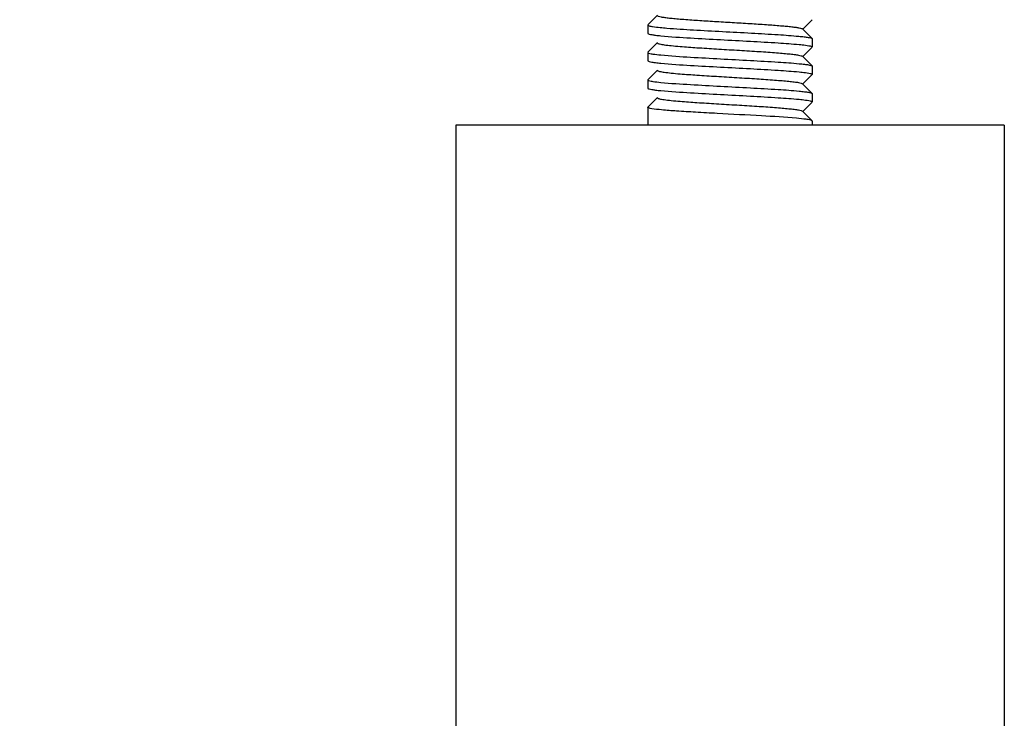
# Model space of a CAD drawing. Header units: millimetres. Extents: x -43833 to -38083, y -3638 to -2112.
# Tile 5 of 114: x -43487 to -43451, y -3246 to -3221. Entities that reach past the tile are written whole.
import ezdxf

# ---------------------------------------------------------------- set-up
doc = ezdxf.new("R2010")
doc.units = ezdxf.units.MM
doc.layers.add('02___PRT_ALL_AXES', color=7, linetype='Continuous')
doc.dimstyles.new('副本 12', dxfattribs={"dimtxt": 12, "dimasz": 6, "dimexe": 1, "dimexo": 1.2, "dimgap": 2, "dimtad": 0, "dimtxsty": 'Standard', "dimblk": 'OPEN30', "dimcen": 0, "dimclrd": 5, "dimclre": 3, "dimclrt": 256, "dimadec": 0, "dimazin": 2, "dimtm": 1e-09, "dimtfac": 0.6, "dimtofl": 0, "dimtmove": 0, "dimatfit": 3, "dimldrblk": 'OPEN30', "dimfxl": 1, "dimtolj": 1, "dimarcsym": 0})

# ---------------------------------------------------------------- blocks, each defined once
blk = doc.blocks.new('_Open30')
at = {"color": 0, "linetype": 'ByBlock', "lineweight": -2}
for p, q in [((-1, 0.2679), (0, 0)), ((0, 0), (-1, -0.2679)), ((0, 0), (-1, 0))]:
    blk.add_line(p, q, dxfattribs=at)
blk = doc.blocks.new('*D89')
at = {"color": 3, "linetype": 'ByBlock', "lineweight": -2}
for p, q in [((-43533.471, -3076.409), (-43577.855, -3076.409)), ((-43473.471, -3386.422), (-43577.855, -3386.422))]:
    blk.add_line(p, q, dxfattribs=at)
at = {"color": 5, "linetype": 'ByBlock', "lineweight": -2}
for p, q in [((-43576.855, -3082.409), (-43576.855, -3200.416)), ((-43576.855, -3380.422), (-43576.855, -3262.416))]:
    blk.add_line(p, q, dxfattribs=at)
at = {"layer": 'Defpoints', "color": 0, "linetype": 'ByBlock'}
for p in [(-43576.855, -3076.409), (-43532.271, -3076.409), (-43472.271, -3386.422)]:
    blk.add_point(p, dxfattribs=at)
at = {"color": 5, "linetype": 'ByBlock', "lineweight": -2, "xscale": 6, "yscale": 6, "zscale": 6}
for p, rotation in [((-43576.855, -3076.409), 90), ((-43576.855, -3386.422), 270)]:
    blk.add_blockref('_Open30', p, dxfattribs=dict(at, rotation=rotation))
at = {"linetype": 'ByBlock', "insert": (-43576.855, -3231.416), "char_height": 12, "attachment_point": 5, "rotation": 90}
blk.add_mtext('\\A1;310%%P15', dxfattribs=at)

msp = doc.modelspace()

# ---------------------------------------------------------------- linework, layer by layer
at = {"color": 7, "linetype": 'Continuous'}
for p, q in [((-43464.267, -3220.764), (-43463.917, -3220.412)), ((-43458.276, -3220.58), (-43458.626, -3220.932)), ((-43464.271, -3220.772), (-43464.271, -3221.072)), ((-43464.271, -3221.072), (-43464.267, -3221.08)), ((-43458.626, -3220.912), (-43458.276, -3221.264)), ((-43464.267, -3221.764), (-43463.917, -3221.412)), ((-43458.276, -3221.264), (-43458.271, -3221.272)), ((-43458.271, -3221.272), (-43458.271, -3221.572)), ((-43464.271, -3221.772), (-43464.271, -3222.072)), ((-43458.276, -3221.58), (-43458.626, -3221.932)), ((-43458.393, -3221.527), (-43458.352, -3221.535)), ((-43464.271, -3222.072), (-43464.267, -3222.08)), ((-43458.626, -3221.912), (-43458.276, -3222.264)), ((-43464.267, -3222.764), (-43463.917, -3222.412)), ((-43458.393, -3222.527), (-43458.352, -3222.535)), ((-43458.276, -3222.264), (-43458.271, -3222.272)), ((-43464.271, -3222.772), (-43464.271, -3223.072)), ((-43458.276, -3222.58), (-43458.626, -3222.932)), ((-43464.271, -3223.072), (-43464.267, -3223.08)), ((-43458.626, -3222.912), (-43458.276, -3223.264)), ((-43464.267, -3223.764), (-43463.917, -3223.412)), ((-43458.276, -3223.58), (-43458.626, -3223.932)), ((-43458.393, -3223.527), (-43458.352, -3223.535)), ((-43458.276, -3223.264), (-43458.271, -3223.272)), ((-43458.271, -3223.272), (-43458.271, -3223.572)), ((-43464.271, -3223.772), (-43464.271, -3224.422)), ((-43458.626, -3223.912), (-43458.276, -3224.264)), ((-43458.271, -3224.272), (-43458.276, -3224.264)), ((-43471.271, -3224.422), (-43471.271, -3324.422)), ((-43451.271, -3224.422), (-43451.271, -3324.422))]:
    msp.add_line(p, q, dxfattribs=at)
for points, start_tangent, end_tangent in [([(-43463.917, -3220.432), (-43463.873, -3220.452), (-43463.785, -3220.473), (-43463.654, -3220.494), (-43463.482, -3220.515), (-43463.272, -3220.536), (-43463.027, -3220.557), (-43462.453, -3220.598)], (0.704952, -0.709255), (0.997757, -0.066942)), ([(-43462.453, -3220.598), (-43461.838, -3220.638), (-43461.189, -3220.677), (-43460.545, -3220.716), (-43459.944, -3220.755), (-43459.425, -3220.795), (-43459.205, -3220.814), (-43459.017, -3220.834), (-43458.862, -3220.854), (-43458.745, -3220.873), (-43458.666, -3220.893), (-43458.626, -3220.912)], (0.997757, -0.066942), (0.705411, -0.708798)), ([(-43464.271, -3220.772), (-43464.243, -3220.794), (-43464.157, -3220.816)], (0, -1), (0.981696, -0.190454)), ([(-43464.267, -3221.08), (-43464.221, -3221.101), (-43464.126, -3221.122), (-43463.983, -3221.142), (-43463.795, -3221.163)], (0.70919, -0.705017), (0.995222, -0.097638)), ([(-43464.157, -3220.816), (-43464.093, -3220.827), (-43463.822, -3220.86)], (0.981696, -0.190454), (0.994961, -0.100264)), ([(-43463.822, -3220.86), (-43463.579, -3220.882), (-43462.609, -3220.948)], (0.994961, -0.100264), (0.998248, -0.059161)), ([(-43462.609, -3220.948), (-43460.489, -3221.064), (-43459.511, -3221.122), (-43458.763, -3221.18)], (0.998248, -0.059161), (0.99536, -0.096218)), ([(-43463.917, -3221.432), (-43463.89, -3221.447), (-43463.84, -3221.462), (-43463.671, -3221.492), (-43463.418, -3221.522), (-43463.088, -3221.552), (-43462.476, -3221.597), (-43461.769, -3221.642), (-43461.021, -3221.687), (-43460.294, -3221.732), (-43459.645, -3221.777), (-43459.366, -3221.8), (-43459.125, -3221.822), (-43458.927, -3221.845), (-43458.776, -3221.867), (-43458.675, -3221.89), (-43458.626, -3221.912)], (0.707851, -0.706362), (0.705886, -0.708325)), ([(-43463.795, -3221.163), (-43462.709, -3221.242), (-43460.529, -3221.362), (-43459.517, -3221.421), (-43458.748, -3221.481)], (0.995222, -0.097638), (0.995222, -0.097638)), ([(-43458.763, -3221.18), (-43458.569, -3221.201), (-43458.421, -3221.222), (-43458.323, -3221.243), (-43458.276, -3221.264)], (0.99536, -0.096218), (0.709307, -0.704899)), ([(-43464.271, -3221.772), (-43464.241, -3221.795), (-43464.15, -3221.817)], (0, -1), (0.982697, -0.185221)), ([(-43458.748, -3221.481), (-43458.638, -3221.492), (-43458.393, -3221.527)], (0.995222, -0.097638), (0.982697, -0.185221)), ([(-43458.352, -3221.535), (-43458.292, -3221.554), (-43458.271, -3221.572)], (0.974252, -0.225464), (0, -1)), ([(-43464.267, -3222.08), (-43464.221, -3222.101), (-43464.126, -3222.122), (-43463.983, -3222.142), (-43463.795, -3222.163)], (0.70919, -0.705017), (0.995222, -0.097638)), ([(-43464.15, -3221.817), (-43464.082, -3221.829), (-43463.795, -3221.863)], (0.982697, -0.185221), (0.995222, -0.097638)), ([(-43463.795, -3221.863), (-43462.709, -3221.942), (-43460.529, -3222.062), (-43459.517, -3222.121), (-43458.748, -3222.181)], (0.995222, -0.097638), (0.995222, -0.097638)), ([(-43463.795, -3222.163), (-43462.709, -3222.242), (-43460.529, -3222.362), (-43459.517, -3222.421), (-43458.748, -3222.481)], (0.995222, -0.097638), (0.995222, -0.097638)), ([(-43463.917, -3222.432), (-43463.89, -3222.447), (-43463.84, -3222.462), (-43463.671, -3222.492), (-43463.418, -3222.522), (-43463.088, -3222.552), (-43462.476, -3222.597), (-43461.769, -3222.642), (-43461.022, -3222.687), (-43460.294, -3222.732), (-43459.645, -3222.777), (-43459.366, -3222.8), (-43459.125, -3222.822), (-43458.927, -3222.845), (-43458.776, -3222.867), (-43458.675, -3222.89), (-43458.626, -3222.912)], (0.706678, -0.707536), (0.708114, -0.706098)), ([(-43458.748, -3222.181), (-43458.559, -3222.202), (-43458.416, -3222.222), (-43458.321, -3222.243), (-43458.276, -3222.264)], (0.995222, -0.097638), (0.709185, -0.705022)), ([(-43458.748, -3222.481), (-43458.638, -3222.492), (-43458.393, -3222.527)], (0.995222, -0.097638), (0.982697, -0.185221)), ([(-43464.271, -3222.772), (-43464.241, -3222.795), (-43464.15, -3222.817)], (0, -1), (0.982697, -0.185221)), ([(-43464.15, -3222.817), (-43464.082, -3222.829), (-43463.795, -3222.863)], (0.982697, -0.185221), (0.995222, -0.097638)), ([(-43463.795, -3222.863), (-43462.709, -3222.942), (-43460.529, -3223.062), (-43459.517, -3223.121), (-43458.748, -3223.181)], (0.995222, -0.097638), (0.995222, -0.097638)), ([(-43458.352, -3222.535), (-43458.292, -3222.554), (-43458.271, -3222.572)], (0.974252, -0.225464), (0, -1)), ([(-43464.267, -3223.08), (-43464.221, -3223.101), (-43464.126, -3223.122), (-43463.983, -3223.142), (-43463.795, -3223.163)], (0.70919, -0.705017), (0.995222, -0.097638)), ([(-43463.795, -3223.163), (-43462.709, -3223.242), (-43460.529, -3223.362), (-43459.517, -3223.421), (-43458.748, -3223.481)], (0.995222, -0.097638), (0.995222, -0.097638)), ([(-43458.748, -3223.181), (-43458.559, -3223.202), (-43458.416, -3223.222), (-43458.321, -3223.243), (-43458.276, -3223.264)], (0.995222, -0.097638), (0.709185, -0.705022)), ([(-43463.917, -3223.432), (-43463.89, -3223.447), (-43463.84, -3223.462), (-43463.767, -3223.477), (-43463.672, -3223.492), (-43463.418, -3223.522), (-43463.088, -3223.552), (-43462.477, -3223.597), (-43461.769, -3223.642), (-43461.021, -3223.687), (-43460.294, -3223.732), (-43459.645, -3223.777), (-43459.366, -3223.8), (-43459.125, -3223.822), (-43458.927, -3223.845), (-43458.776, -3223.867), (-43458.675, -3223.89), (-43458.626, -3223.912)], (0.704852, -0.709355), (0.704966, -0.709242)), ([(-43458.748, -3223.481), (-43458.638, -3223.492), (-43458.393, -3223.527)], (0.995222, -0.097638), (0.982697, -0.185221)), ([(-43458.352, -3223.535), (-43458.292, -3223.554), (-43458.271, -3223.572)], (0.974252, -0.225464), (0, -1)), ([(-43464.125, -3223.822), (-43464.234, -3223.797), (-43464.262, -3223.784), (-43464.271, -3223.772)], (-0.985549, 0.169388), (0, 1)), ([(-43458.843, -3224.172), (-43460.122, -3224.085), (-43461.74, -3223.997), (-43462.527, -3223.953), (-43463.219, -3223.91), (-43463.766, -3223.866), (-43464.125, -3223.822)], (-0.995943, 0.089986), (-0.985549, 0.169388)), ([(-43458.417, -3224.222), (-43458.499, -3224.21), (-43458.843, -3224.172)], (-0.985514, 0.169594), (-0.995943, 0.089986)), ([(-43458.276, -3224.264), (-43458.322, -3224.243), (-43458.417, -3224.222)], (-0.708013, 0.7062), (-0.985514, 0.169594))]:
    msp.add_spline(points, degree=3, dxfattribs=dict(at, start_tangent=start_tangent, end_tangent=end_tangent))
at = {"layer": '02___PRT_ALL_AXES', "color": 7, "linetype": 'Continuous'}
for p, q in [((-43464.271, -3220.772), (-43464.271, -3221.072)), ((-43458.271, -3221.272), (-43458.271, -3221.572)), ((-43464.271, -3221.772), (-43464.271, -3222.072)), ((-43458.271, -3222.272), (-43458.271, -3222.572)), ((-43464.271, -3222.772), (-43464.271, -3223.072)), ((-43458.271, -3223.272), (-43458.271, -3223.572)), ((-43464.271, -3223.772), (-43464.271, -3224.422)), ((-43458.271, -3224.272), (-43458.271, -3224.422)), ((-43451.271, -3224.422), (-43471.271, -3224.422)), ((-43471.271, -3224.422), (-43471.271, -3324.422)), ((-43451.271, -3224.422), (-43451.271, -3324.422))]:
    msp.add_line(p, q, dxfattribs=at)

# ---------------------------------------------------------------- dimensions: what is measured, and where the dimension line sits
at = {"color": 5, "linetype": 'ByBlock'}
dim = msp.add_linear_dim(base=(-43576.855, -3076.409), p1=(-43472.271, -3386.422), p2=(-43532.271, -3076.409), angle=90, text='310%%P15', dimstyle='副本 12', dxfattribs=at)
dim.commit()
dim.dimension.update_dxf_attribs({"geometry": '*D89', "text_midpoint": (-43576.855, -3231.416)})

doc.saveas('drawing.dxf')
